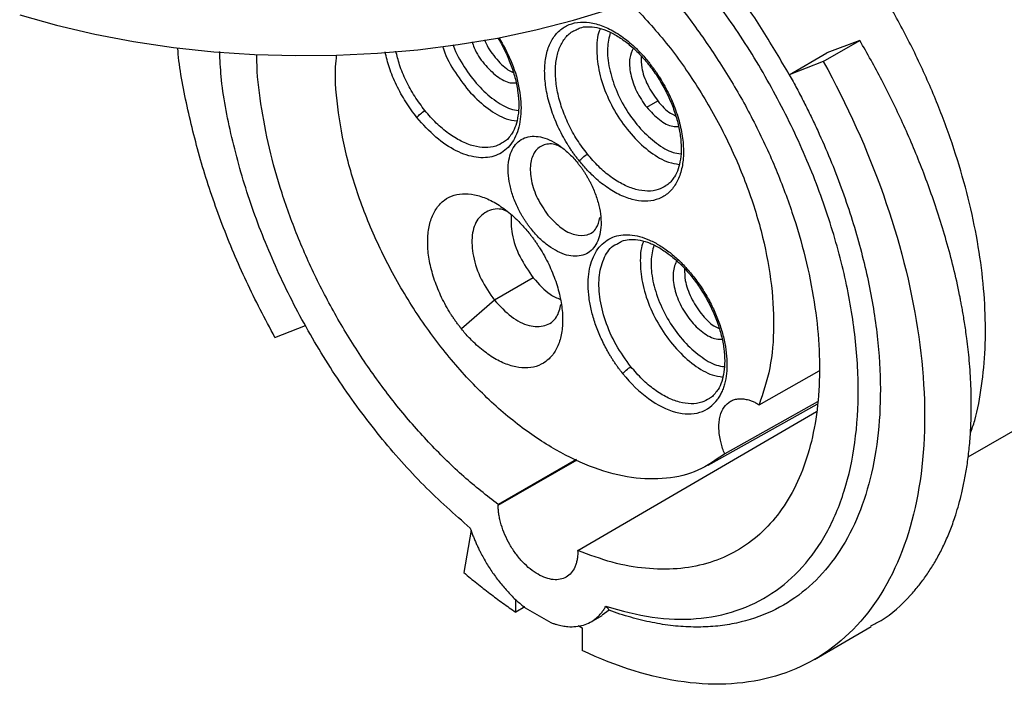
# Model space of a CAD drawing. Header units: inches. Extents: x 0 to 22, y 0 to 17.
# Tile 15 of 20: x 15.4 to 17.9, y 12.1 to 13.8. Entities that reach past the tile are written whole.
import ezdxf

# ---------------------------------------------------------------- set-up
doc = ezdxf.new("R2010")
doc.units = ezdxf.units.IN
doc.header["$LTSCALE"] = 2
doc.header["$MEASUREMENT"] = 0

msp = doc.modelspace()

# ---------------------------------------------------------------- linework, layer by layer
for p, q in [((17.4285, 13.6718), (17.5206, 13.7249)), ((17.5206, 13.7249), (17.4379, 13.6931)), ((17.3431, 13.6384), (17.4379, 13.6931)), ((17.4285, 13.6718), (17.3431, 13.6384)), ((16.9841, 13.5564), (17.0119, 13.5725)), ((16.6988, 13.1268), (16.6013, 13.0706)), ((17.7932, 12.6765), (18.5215, 13.0969)), ((16.6013, 13.0706), (16.5178, 12.9988)), ((16.0483, 12.9772), (16.1252, 13.0073)), ((17.2672, 12.8079), (17.4178, 12.8928)), ((17.4136, 12.8149), (17.1804, 12.6844)), ((16.8108, 12.4407), (17.4111, 12.791)), ((17.139, 12.6557), (17.413, 12.8091)), ((16.807, 12.6701), (16.6104, 12.5564)), ((16.6104, 12.5546), (16.8094, 12.669)), ((16.6104, 12.5564), (16.6104, 12.5546)), ((16.5422, 12.4921), (16.5242, 12.3852)), ((16.8108, 12.4389), (16.8108, 12.4407)), ((16.6549, 12.2856), (16.6549, 12.3183)), ((16.6777, 12.2988), (16.6549, 12.2856)), ((16.6782, 12.2968), (16.7429, 12.2595)), ((16.8444, 12.2617), (16.8723, 12.2777)), ((16.8893, 12.2905), (16.8718, 12.2785)), ((16.8116, 12.252), (16.8219, 12.246)), ((16.8219, 12.246), (16.8219, 12.1892)), ((17.4067, 12.1669), (17.5493, 12.2493))]:
    msp.add_line(p, q)
at = {"flags": 128}
msp.add_lwpolyline([(15.4061, 13.789), (15.499, 13.763), (15.5948, 13.7406), (15.6929, 13.722), (15.7929, 13.7072), (15.8944, 13.6963), (15.997, 13.6894), (16.1002, 13.6864), (16.2034, 13.6874), (16.3063, 13.6923), (16.4084, 13.7013), (16.5093, 13.7141), (16.6084, 13.7308), (16.7054, 13.7513), (16.7998, 13.7755), (16.8911, 13.8033)], dxfattribs=at)
for points, knots in [([(18.5243, 13.0993), (18.5343, 13.1052), (18.5586, 13.1196), (18.5935, 13.1487), (18.6291, 13.1852), (18.6609, 13.2267), (18.6887, 13.2728), (18.7124, 13.3234), (18.7319, 13.3782), (18.747, 13.4369), (18.7576, 13.4991), (18.7636, 13.5645), (18.765, 13.6326), (18.7618, 13.703), (18.754, 13.7752), (18.7418, 13.8489), (18.7253, 13.9236), (18.7044, 13.9989), (18.6795, 14.0743), (18.6506, 14.1496), (18.6179, 14.2242), (18.5816, 14.2977), (18.5419, 14.3698), (18.4991, 14.4401), (18.4533, 14.5081), (18.4048, 14.5734), (18.3539, 14.6358), (18.3009, 14.6948), (18.2459, 14.7501), (18.1894, 14.8015), (18.1316, 14.8485), (18.0728, 14.891), (18.0133, 14.9286), (17.9534, 14.961), (17.8935, 14.9882), (17.8338, 15.0098), (17.7747, 15.0257), (17.7168, 15.0352), (17.6749, 15.0393), (17.6529, 15.0383), (17.6493, 15.0381)], [0, 0, 0, 0, 0.01806, 0.043993, 0.069976, 0.096111, 0.122468, 0.149076, 0.175925, 0.202977, 0.230177, 0.257473, 0.284819, 0.312181, 0.339533, 0.366866, 0.394174, 0.421458, 0.448719, 0.47596, 0.503187, 0.530402, 0.557613, 0.584823, 0.612036, 0.639258, 0.666493, 0.693747, 0.721025, 0.74833, 0.775668, 0.80304, 0.830446, 0.857882, 0.885337, 0.912784, 0.940186, 0.967492, 0.994644, 1, 1, 1, 1]), ([(17.6493, 15.0314), (17.6663, 15.031), (17.7116, 15.03), (17.7902, 15.0118), (17.8829, 14.9786), (17.9773, 14.9307), (18.0716, 14.8697), (18.1644, 14.7961), (18.2545, 14.7112), (18.3404, 14.6163), (18.4209, 14.5126), (18.4948, 14.402), (18.5608, 14.2858), (18.6182, 14.166), (18.6659, 14.0443), (18.7033, 13.9225), (18.7298, 13.8025), (18.745, 13.6861), (18.7487, 13.5749), (18.7409, 13.4707), (18.7216, 13.375), (18.6912, 13.2894), (18.6502, 13.2147), (18.5984, 13.1536), (18.5557, 13.1152), (18.5281, 13.1018), (18.5237, 13.0996)], [0, 0, 0, 0, 0.0263086, 0.0701843, 0.11406, 0.1579357, 0.2018114, 0.2456871, 0.2895628, 0.3334385, 0.3773141, 0.4211898, 0.4650655, 0.5089412, 0.5528169, 0.5966926, 0.6405683, 0.684444, 0.7283197, 0.7721954, 0.8160711, 0.8599468, 0.9038224, 0.9476981, 0.9915738, 1, 1, 1, 1]), ([(17.7989, 12.7354), (17.8027, 12.7463), (17.8154, 12.7833), (17.8282, 12.8547), (17.8372, 12.9481), (17.8369, 13.0477), (17.8279, 13.1517), (17.8101, 13.2592), (17.7837, 13.369), (17.7491, 13.4799), (17.7065, 13.5908), (17.6564, 13.7005), (17.5995, 13.8079), (17.5361, 13.9116), (17.4723, 14.0044), (17.4277, 14.0595), (17.408, 14.0839)], [0, 0, 0, 0, 0.031337, 0.107064, 0.182792, 0.25852, 0.334247, 0.409975, 0.485702, 0.56143, 0.637158, 0.712885, 0.788613, 0.86434, 0.940068, 1, 1, 1, 1]), ([(17.3431, 13.6384), (17.3217, 13.6751), (17.2788, 13.7487), (17.2158, 13.841), (17.1733, 13.8938), (17.1569, 13.9142)], [0, 0, 0, 0, 0.380338, 0.760676, 1, 1, 1, 1]), ([(16.8812, 12.3004), (16.9206, 12.2896), (16.9994, 12.268), (17.1099, 12.2657), (17.2116, 12.2856), (17.3017, 12.3294), (17.3783, 12.3954), (17.4396, 12.4824), (17.4842, 12.5883), (17.511, 12.7107), (17.5196, 12.8468), (17.5096, 12.9935), (17.4814, 13.1473), (17.4354, 13.3049), (17.373, 13.4626), (17.2951, 13.6165), (17.2064, 13.7616), (17.1389, 13.8483), (17.1061, 13.8904)], [0, 0, 0, 0, 0.062721, 0.125441, 0.188162, 0.250883, 0.313603, 0.376324, 0.439044, 0.501765, 0.564486, 0.627206, 0.689927, 0.752648, 0.815368, 0.878089, 0.94081, 1, 1, 1, 1]), ([(17.0274, 13.8558), (17.0351, 13.8474), (17.0696, 13.8095), (17.1259, 13.7334), (17.1948, 13.6293), (17.2558, 13.5196), (17.3083, 13.4067), (17.3515, 13.2922), (17.3847, 13.1781), (17.4073, 13.0659), (17.4192, 12.9576), (17.4199, 12.8547), (17.4096, 12.7589), (17.3884, 12.6716), (17.3566, 12.5943), (17.3147, 12.5282), (17.2634, 12.4742), (17.2035, 12.4332), (17.1359, 12.4059), (17.0616, 12.3926), (16.9819, 12.3939), (16.898, 12.4084), (16.8399, 12.4299), (16.8108, 12.4407)], [0, 0, 0, 0, 0.014011, 0.063311, 0.11261, 0.16191, 0.211209, 0.260508, 0.309808, 0.359107, 0.408407, 0.457706, 0.507006, 0.556305, 0.605604, 0.654904, 0.704203, 0.753503, 0.802802, 0.852102, 0.901401, 0.950701, 1, 1, 1, 1]), ([(16.9408, 13.8219), (16.9704, 13.7904), (17.0299, 13.727), (17.1093, 13.6156), (17.1783, 13.496), (17.2339, 13.3711), (17.2745, 13.245), (17.299, 13.1216), (17.3062, 13.005), (17.2973, 12.8975), (17.2772, 12.8378), (17.2672, 12.8079)], [0, 0, 0, 0, 0.110057, 0.2213, 0.332543, 0.443786, 0.555029, 0.666271, 0.777514, 0.888757, 1, 1, 1, 1]), ([(16.8146, 13.4212), (16.8127, 13.4237), (16.8087, 13.4286), (16.803, 13.4363), (16.7974, 13.4441), (16.792, 13.4521), (16.7842, 13.4643), (16.7743, 13.4811), (16.7632, 13.5026), (16.7534, 13.5245), (16.7423, 13.554), (16.7322, 13.5909), (16.7266, 13.6334), (16.7277, 13.6726), (16.7355, 13.7068), (16.7497, 13.7348), (16.7698, 13.7556), (16.795, 13.7683), (16.8242, 13.7724), (16.8565, 13.7678), (16.8848, 13.7568), (16.9077, 13.7441), (16.9248, 13.7326), (16.9417, 13.7193), (16.9564, 13.706), (16.9689, 13.6933), (16.9793, 13.6819), (16.986, 13.6738), (16.9893, 13.6697)], [0, 0, 0, 0, 0.012528, 0.025029, 0.037523, 0.050029, 0.062566, 0.093825, 0.125111, 0.15637, 0.187656, 0.250126, 0.312595, 0.375065, 0.437534, 0.500003, 0.562473, 0.624942, 0.687412, 0.749881, 0.812351, 0.843609, 0.874896, 0.906154, 0.937441, 0.958303, 0.979126, 1, 1, 1, 1]), ([(16.8064, 13.7518), (16.8097, 13.7535), (16.8181, 13.7579), (16.8354, 13.76), (16.8577, 13.7581), (16.8826, 13.7505), (16.9082, 13.7377), (16.9341, 13.7199), (16.9591, 13.698), (16.9769, 13.6789), (16.986, 13.6677), (16.9879, 13.6654)], [0, 0, 0, 0, 0.078853, 0.204744, 0.338613, 0.467643, 0.594754, 0.721526, 0.848443, 0.969227, 1, 1, 1, 1]), ([(16.8675, 13.7543), (16.8673, 13.7539), (16.86, 13.7419), (16.8572, 13.7062), (16.8614, 13.6513), (16.8801, 13.5912), (16.91, 13.5332), (16.949, 13.4816), (16.9933, 13.4418), (17.0342, 13.4174), (17.0572, 13.414), (17.066, 13.4128)], [0, 0, 0, 0, 0.005002, 0.135724, 0.266446, 0.397167, 0.527889, 0.658611, 0.789332, 0.920054, 1, 1, 1, 1]), ([(16.6126, 13.7319), (16.6229, 13.7134), (16.6452, 13.6736), (16.6642, 13.609), (16.6703, 13.546), (16.661, 13.4923), (16.6372, 13.4526), (16.6011, 13.4303), (16.5556, 13.4274), (16.5049, 13.4442), (16.4526, 13.4784), (16.4214, 13.5133), (16.4058, 13.5307)], [0, 0, 0, 0, 0.088303, 0.189603, 0.290903, 0.392202, 0.493502, 0.594802, 0.696101, 0.797401, 0.8987, 1, 1, 1, 1]), ([(16.6095, 13.7311), (16.6101, 13.7302), (16.6176, 13.7188), (16.6294, 13.6951), (16.6439, 13.661), (16.6542, 13.6267), (16.6606, 13.5936), (16.6628, 13.5625), (16.6609, 13.5344), (16.6549, 13.5104), (16.6485, 13.4945), (16.6434, 13.4884), (16.6423, 13.4871)], [0, 0, 0, 0, 0.011047, 0.13176, 0.2524, 0.372784, 0.492762, 0.612213, 0.731115, 0.849721, 0.968572, 1, 1, 1, 1]), ([(16.8348, 13.4387), (16.826, 13.4505), (16.8083, 13.474), (16.7868, 13.5135), (16.77, 13.5542), (16.7589, 13.5949), (16.7537, 13.6341), (16.7548, 13.6701), (16.7619, 13.7016), (16.7752, 13.7272), (16.7903, 13.7442), (16.8024, 13.7496), (16.8066, 13.7515)], [0, 0, 0, 0, 0.104873, 0.209746, 0.314619, 0.419493, 0.524366, 0.629239, 0.734112, 0.838985, 0.943858, 1, 1, 1, 1]), ([(16.8926, 13.7447), (16.8895, 13.732), (16.8831, 13.7055), (16.8886, 13.6548), (16.9051, 13.6006), (16.9325, 13.5477), (16.968, 13.5007), (17.0084, 13.4645), (17.0439, 13.4429), (17.0635, 13.44), (17.0699, 13.439)], [0, 0, 0, 0, 0.125012, 0.259742, 0.394472, 0.529202, 0.663932, 0.798662, 0.933391, 1, 1, 1, 1]), ([(16.0483, 12.9772), (16.0237, 13.0239), (15.9745, 13.1174), (15.9141, 13.2617), (15.8643, 13.4068), (15.8282, 13.5502), (15.8083, 13.6507), (15.8043, 13.701), (15.8039, 13.7063)], [0, 0, 0, 0, 0.195385, 0.390769, 0.586154, 0.781538, 0.976923, 1, 1, 1, 1]), ([(16.4702, 13.7104), (16.4712, 13.7073), (16.4779, 13.6846), (16.5019, 13.6427), (16.54, 13.5911), (16.5846, 13.5513), (16.6253, 13.5269), (16.6484, 13.5235), (16.6572, 13.5223)], [0, 0, 0, 0, 0.033376, 0.242984, 0.452592, 0.662201, 0.871809, 1, 1, 1, 1]), ([(16.4969, 13.7144), (16.4973, 13.713), (16.5031, 13.6938), (16.5244, 13.6572), (16.559, 13.6102), (16.5996, 13.574), (16.6351, 13.5524), (16.6546, 13.5495), (16.6611, 13.5485)], [0, 0, 0, 0, 0.016404, 0.235254, 0.454104, 0.672954, 0.891803, 1, 1, 1, 1]), ([(16.5448, 13.7214), (16.5463, 13.7163), (16.5525, 13.6966), (16.5747, 13.6641), (16.6066, 13.6332), (16.636, 13.6166), (16.6506, 13.6177), (16.6553, 13.618)], [0, 0, 0, 0, 0.091661, 0.352687, 0.613713, 0.87474, 1, 1, 1, 1]), ([(16.5765, 13.7261), (16.5769, 13.7248), (16.5822, 13.709), (16.6028, 13.6811), (16.6281, 13.6534), (16.6438, 13.6464), (16.6482, 13.6444)], [0, 0, 0, 0, 0.035843, 0.438801, 0.841759, 1, 1, 1, 1]), ([(16.9504, 13.7048), (16.9468, 13.6971), (16.9388, 13.68), (16.942, 13.6406), (16.9567, 13.5957), (16.975, 13.5695), (16.9841, 13.5564)], [0, 0, 0, 0, 0.211704, 0.474469, 0.737235, 1, 1, 1, 1]), ([(17.5483, 12.2512), (17.5569, 12.2555), (17.5946, 12.2742), (17.6326, 12.3106), (17.6677, 12.3507), (17.6863, 12.3753), (17.7039, 12.402), (17.7204, 12.4309), (17.7357, 12.4619), (17.7497, 12.4952), (17.7609, 12.5271), (17.7701, 12.5576), (17.7777, 12.587), (17.7847, 12.6197), (17.7909, 12.6557), (17.7959, 12.6954), (17.7995, 12.7388), (17.8016, 12.7922), (17.8009, 12.8526), (17.7967, 12.916), (17.7915, 12.9628), (17.7871, 12.9948), (17.7842, 13.014), (17.7814, 13.0314), (17.7787, 13.0471), (17.7761, 13.061), (17.7738, 13.0731), (17.7678, 13.1035), (17.7569, 13.1523), (17.739, 13.2194), (17.7194, 13.2839), (17.6985, 13.3454), (17.6694, 13.423), (17.6299, 13.5161), (17.5779, 13.6232), (17.5394, 13.6915), (17.5206, 13.7249)], [0, 0, 0, 0, 0.0253669, 0.1102012, 0.1355276, 0.1613304, 0.1876099, 0.2143658, 0.2415984, 0.2693075, 0.2974932, 0.3176248, 0.3394104, 0.3628499, 0.3879434, 0.4146908, 0.443092, 0.4731471, 0.5166455, 0.5544554, 0.586576, 0.5986009, 0.6095806, 0.6195149, 0.628404, 0.6362477, 0.6430461, 0.6487991, 0.6874262, 0.7243032, 0.7594299, 0.7928064, 0.8244326, 0.8854341, 0.9439566, 1, 1, 1, 1]), ([(16.5399, 12.4974), (16.5006, 12.5321), (16.4218, 12.6015), (16.3113, 12.7268), (16.2096, 12.864), (16.1195, 13.0118), (16.043, 13.1663), (15.9815, 13.3241), (15.9377, 13.4811), (15.9133, 13.607), (15.9104, 13.676), (15.9095, 13.697)], [0, 0, 0, 0, 0.118544, 0.237087, 0.355631, 0.474175, 0.592718, 0.711262, 0.829806, 0.948349, 1, 1, 1, 1]), ([(16.6104, 12.5564), (16.5813, 12.5792), (16.5232, 12.6248), (16.4393, 12.7071), (16.3596, 12.7979), (16.2853, 12.8969), (16.2177, 13.0023), (16.1578, 13.1125), (16.1065, 13.2257), (16.0647, 13.3401), (16.0326, 13.4543), (16.0122, 13.5655), (16.0026, 13.6445), (16.0032, 13.6838), (16.0033, 13.6893)], [0, 0, 0, 0, 0.0895751, 0.1791503, 0.2687254, 0.3583005, 0.4478756, 0.5374508, 0.6270259, 0.716601, 0.8061762, 0.8957513, 0.9853264, 1, 1, 1, 1]), ([(17.1804, 12.6844), (17.1586, 12.669), (17.1152, 12.6384), (17.0351, 12.6193), (16.9472, 12.621), (16.853, 12.6453), (16.7558, 12.6908), (16.6584, 12.7562), (16.5639, 12.8396), (16.4753, 12.9384), (16.3953, 13.0494), (16.3264, 13.1692), (16.2709, 13.294), (16.2299, 13.4203), (16.2066, 13.5429), (16.198, 13.6334), (16.2028, 13.6779), (16.2038, 13.6875)], [0, 0, 0, 0, 0.0700651, 0.1401301, 0.2101952, 0.2802602, 0.3503253, 0.4203904, 0.4904554, 0.5605205, 0.6305856, 0.7006506, 0.7707157, 0.8407807, 0.9108458, 0.9809109, 1, 1, 1, 1]), ([(16.4058, 13.5307), (16.3963, 13.5435), (16.3771, 13.569), (16.3538, 13.6119), (16.3358, 13.6547), (16.3289, 13.6825), (16.3257, 13.6957)], [0, 0, 0, 0, 0.2565716, 0.5131432, 0.7697148, 1, 1, 1, 1]), ([(16.426, 13.5482), (16.4172, 13.56), (16.3995, 13.5835), (16.3781, 13.623), (16.3618, 13.6615), (16.3557, 13.6862), (16.3529, 13.6975)], [0, 0, 0, 0, 0.26078, 0.52156, 0.78234, 1, 1, 1, 1]), ([(16.9701, 13.6853), (16.9701, 13.6758), (16.9701, 13.6533), (16.9848, 13.6116), (17.0029, 13.5855), (17.0119, 13.5725)], [0, 0, 0, 0, 0.2668127, 0.6334063, 1, 1, 1, 1]), ([(16.9893, 13.6697), (16.9913, 13.6672), (16.9952, 13.6623), (17.0009, 13.6546), (17.0065, 13.6468), (17.0119, 13.6388), (17.0198, 13.6266), (17.0297, 13.6098), (17.0408, 13.5883), (17.0506, 13.5664), (17.0617, 13.5369), (17.0718, 13.5), (17.0774, 13.4575), (17.0763, 13.4183), (17.0685, 13.3841), (17.0542, 13.3561), (17.0342, 13.3353), (17.009, 13.3226), (16.9797, 13.3185), (16.9475, 13.3231), (16.9191, 13.3341), (16.8963, 13.3468), (16.8792, 13.3583), (16.8623, 13.3716), (16.8476, 13.3849), (16.8351, 13.3976), (16.8247, 13.409), (16.818, 13.4171), (16.8146, 13.4212)], [0, 0, 0, 0, 0.012528, 0.025029, 0.037523, 0.050029, 0.062566, 0.093825, 0.125111, 0.15637, 0.187656, 0.250126, 0.312595, 0.375065, 0.437534, 0.500003, 0.562473, 0.624942, 0.687412, 0.749881, 0.812351, 0.843609, 0.874896, 0.906154, 0.937441, 0.958303, 0.979126, 1, 1, 1, 1]), ([(17.4285, 13.6718), (17.4887, 13.5629), (17.5398, 13.4495), (17.6199, 13.2223), (17.649, 13.1085), (17.6828, 12.8896), (17.6876, 12.7843), (17.6726, 12.5906), (17.6527, 12.502), (17.5899, 12.3484), (17.5469, 12.2834), (17.4412, 12.182), (17.3784, 12.1456), (17.238, 12.1041), (17.1604, 12.0991), (16.9962, 12.1208), (16.9096, 12.1476), (16.8219, 12.1892)], [0, 0, 0, 0, 0.125, 0.125, 0.25, 0.25, 0.375, 0.375, 0.5, 0.5, 0.625, 0.625, 0.75, 0.75, 0.875, 0.875, 1, 1, 1, 1]), ([(16.9879, 13.6654), (16.9918, 13.6604), (17.0033, 13.6456), (17.0206, 13.619), (17.0384, 13.5857), (17.0526, 13.5514), (17.0631, 13.5172), (17.0694, 13.4841), (17.0716, 13.453), (17.0697, 13.4249), (17.0638, 13.4009), (17.0573, 13.385), (17.0522, 13.3788), (17.0511, 13.3776)], [0, 0, 0, 0, 0.053557, 0.156397, 0.259368, 0.362278, 0.464969, 0.567313, 0.669207, 0.770634, 0.871808, 0.973191, 1, 1, 1, 1]), ([(17.3431, 13.6384), (17.3463, 13.6326), (17.3527, 13.621), (17.3621, 13.6036), (17.3713, 13.5861), (17.3803, 13.5686), (17.3891, 13.551), (17.3978, 13.5333), (17.4062, 13.5155), (17.4228, 13.4799), (17.4463, 13.4261), (17.4743, 13.354), (17.499, 13.2816), (17.5274, 13.1855), (17.5541, 13.0666), (17.5715, 12.9286), (17.5738, 12.7977), (17.5611, 12.6763), (17.5336, 12.5666), (17.4918, 12.4705), (17.4365, 12.3897), (17.3685, 12.3258), (17.2893, 12.2799), (17.2149, 12.2573), (17.1513, 12.2489), (17.1018, 12.2474), (17.0506, 12.2507), (17.0067, 12.2576), (16.9711, 12.2655), (16.9441, 12.2726), (16.9168, 12.2808), (16.8985, 12.2873), (16.8893, 12.2905)], [0, 0, 0, 0, 0.007823, 0.01564, 0.023453, 0.031264, 0.039075, 0.046888, 0.054707, 0.062532, 0.093788, 0.125053, 0.156309, 0.187573, 0.250059, 0.312545, 0.37503, 0.437516, 0.500001, 0.562487, 0.624972, 0.687458, 0.749943, 0.812429, 0.843685, 0.87495, 0.906206, 0.93747, 0.95311, 0.968733, 0.984357, 1, 1, 1, 1]), ([(16.9841, 13.5564), (16.9945, 13.5453), (17.0152, 13.5232), (17.0448, 13.5071), (17.0594, 13.5082), (17.0641, 13.5085)], [0, 0, 0, 0, 0.403246, 0.806492, 1, 1, 1, 1]), ([(17.0119, 13.5725), (17.0224, 13.5605), (17.0369, 13.5438), (17.0526, 13.5369), (17.057, 13.5349)], [0, 0, 0, 0, 0.71803, 1, 1, 1, 1]), ([(16.4058, 13.5307), (16.4076, 13.5332), (16.4108, 13.5365), (16.4182, 13.5429), (16.4224, 13.546), (16.426, 13.5482)], [0, 0, 0, 0, 0.5, 0.5, 1, 1, 1, 1]), ([(16.6238, 13.4686), (16.6175, 13.4649), (16.6038, 13.4568), (16.5779, 13.4538), (16.5483, 13.4579), (16.5169, 13.47), (16.4853, 13.4896), (16.4542, 13.5155), (16.4354, 13.5373), (16.426, 13.5482)], [0, 0, 0, 0, 0.124057, 0.270047, 0.416038, 0.562028, 0.708019, 0.854009, 1, 1, 1, 1]), ([(16.6423, 13.4871), (16.6395, 13.483), (16.6342, 13.4752), (16.6271, 13.4708), (16.6238, 13.4687)], [0, 0, 0, 0, 0.527996, 1, 1, 1, 1]), ([(16.6939, 13.2494), (16.6922, 13.2515), (16.6889, 13.2556), (16.6842, 13.2621), (16.6796, 13.2688), (16.6752, 13.2755), (16.671, 13.2824), (16.667, 13.2894), (16.6632, 13.2966), (16.656, 13.3111), (16.6468, 13.3334), (16.6387, 13.363), (16.6349, 13.3915), (16.6357, 13.4176), (16.6409, 13.4406), (16.6505, 13.4593), (16.6638, 13.4733), (16.6807, 13.4817), (16.7003, 13.4845), (16.7219, 13.4814), (16.7446, 13.4726), (16.7639, 13.4608), (16.7789, 13.4489), (16.79, 13.4389), (16.8007, 13.4279), (16.8074, 13.4198), (16.8108, 13.4157)], [0, 0, 0, 0, 0.015772, 0.031432, 0.047016, 0.062563, 0.078112, 0.0937, 0.109366, 0.125148, 0.187606, 0.250107, 0.312565, 0.375065, 0.437524, 0.500024, 0.562483, 0.624983, 0.687442, 0.749942, 0.812401, 0.874901, 0.906155, 0.937451, 0.968715, 1, 1, 1, 1]), ([(16.771, 13.4544), (16.7663, 13.457), (16.75, 13.4661), (16.7246, 13.4638), (16.701, 13.4473), (16.6895, 13.4146), (16.692, 13.3724), (16.7074, 13.3258), (16.7262, 13.2988), (16.7356, 13.2852)], [0, 0, 0, 0, 0.062272, 0.21856, 0.374848, 0.531136, 0.687424, 0.843712, 1, 1, 1, 1]), ([(16.8146, 13.4212), (16.8164, 13.4237), (16.8196, 13.427), (16.827, 13.4334), (16.8312, 13.4365), (16.8348, 13.4387)], [0, 0, 0, 0, 0.5, 0.5, 1, 1, 1, 1]), ([(17.0326, 13.3591), (17.0263, 13.3554), (17.0126, 13.3473), (16.9867, 13.3443), (16.9571, 13.3484), (16.9257, 13.3605), (16.8941, 13.3801), (16.863, 13.406), (16.8442, 13.4278), (16.8348, 13.4387)], [0, 0, 0, 0, 0.124057, 0.270047, 0.416038, 0.562028, 0.708019, 0.854009, 1, 1, 1, 1]), ([(16.8108, 13.4157), (16.8125, 13.4136), (16.8158, 13.4095), (16.8205, 13.403), (16.8251, 13.3964), (16.8295, 13.3896), (16.8337, 13.3827), (16.8377, 13.3757), (16.8415, 13.3685), (16.8487, 13.354), (16.8579, 13.3317), (16.866, 13.3021), (16.8698, 13.2736), (16.869, 13.2475), (16.8638, 13.2245), (16.8542, 13.2058), (16.8409, 13.1918), (16.824, 13.1834), (16.8044, 13.1806), (16.7828, 13.1837), (16.7601, 13.1925), (16.7408, 13.2043), (16.7258, 13.2162), (16.7147, 13.2262), (16.704, 13.2372), (16.6973, 13.2453), (16.6939, 13.2494)], [0, 0, 0, 0, 0.015772, 0.031432, 0.047016, 0.062563, 0.078112, 0.0937, 0.109366, 0.125148, 0.187606, 0.250107, 0.312565, 0.375065, 0.437524, 0.500024, 0.562483, 0.624983, 0.687442, 0.749942, 0.812401, 0.874901, 0.906155, 0.937451, 0.968715, 1, 1, 1, 1]), ([(17.0511, 13.3776), (17.0483, 13.3735), (17.043, 13.3657), (17.0359, 13.3613), (17.0326, 13.3592)], [0, 0, 0, 0, 0.527996, 1, 1, 1, 1]), ([(16.5178, 12.9988), (16.5159, 13.0013), (16.5121, 13.0061), (16.5065, 13.0135), (16.5011, 13.0211), (16.4958, 13.0289), (16.4882, 13.0408), (16.4786, 13.057), (16.4678, 13.078), (16.4583, 13.0993), (16.4475, 13.128), (16.4376, 13.1639), (16.4322, 13.2052), (16.4333, 13.2432), (16.4409, 13.2765), (16.4547, 13.3038), (16.4742, 13.324), (16.4987, 13.3363), (16.5271, 13.3403), (16.5585, 13.3358), (16.586, 13.3252), (16.6083, 13.3128), (16.6249, 13.3016), (16.6413, 13.2886), (16.6556, 13.2757), (16.6677, 13.2634), (16.6779, 13.2523), (16.6844, 13.2444), (16.6876, 13.2405)], [0, 0, 0, 0, 0.012528, 0.025029, 0.037523, 0.050029, 0.062566, 0.093824, 0.125111, 0.156369, 0.187656, 0.250126, 0.312595, 0.375065, 0.437534, 0.500003, 0.562473, 0.624942, 0.687412, 0.749881, 0.812351, 0.843609, 0.874896, 0.906154, 0.937441, 0.958302, 0.979126, 1, 1, 1, 1]), ([(16.6339, 13.2936), (16.6322, 13.2945), (16.6157, 13.3032), (16.5872, 13.2989), (16.5569, 13.2783), (16.5423, 13.2363), (16.5454, 13.1823), (16.5651, 13.1225), (16.5892, 13.0879), (16.6013, 13.0706)], [0, 0, 0, 0, 0.0187219, 0.1822682, 0.3458146, 0.5093609, 0.6729073, 0.8364536, 1, 1, 1, 1]), ([(16.6429, 13.286), (16.6428, 13.2703), (16.6425, 13.2374), (16.6628, 13.1786), (16.6868, 13.1441), (16.6988, 13.1268)], [0, 0, 0, 0, 0.3136241, 0.6568121, 1, 1, 1, 1]), ([(16.7356, 13.2852), (16.7464, 13.2736), (16.7679, 13.2504), (16.804, 13.2331), (16.8356, 13.2329), (16.8588, 13.2485), (16.8642, 13.2693), (16.8666, 13.2788)], [0, 0, 0, 0, 0.20715, 0.414301, 0.621451, 0.828602, 1, 1, 1, 1]), ([(16.6876, 13.2405), (16.6895, 13.238), (16.6934, 13.2332), (16.6989, 13.2258), (16.7043, 13.2182), (16.7096, 13.2104), (16.7173, 13.1985), (16.7269, 13.1823), (16.7377, 13.1613), (16.7472, 13.14), (16.758, 13.1113), (16.7678, 13.0754), (16.7733, 13.0341), (16.7722, 12.9961), (16.7646, 12.9628), (16.7507, 12.9355), (16.7312, 12.9153), (16.7068, 12.903), (16.6783, 12.899), (16.647, 12.9035), (16.6194, 12.9141), (16.5972, 12.9265), (16.5805, 12.9377), (16.5641, 12.9507), (16.5498, 12.9636), (16.5377, 12.9759), (16.5275, 12.987), (16.5211, 12.9949), (16.5178, 12.9988)], [0, 0, 0, 0, 0.012528, 0.025029, 0.037523, 0.050029, 0.062566, 0.093824, 0.125111, 0.156369, 0.187656, 0.250126, 0.312595, 0.375065, 0.437534, 0.500003, 0.562473, 0.624942, 0.687412, 0.749881, 0.812351, 0.843609, 0.874896, 0.906154, 0.937441, 0.958302, 0.979126, 1, 1, 1, 1]), ([(16.9242, 12.8859), (16.9223, 12.8882), (16.9186, 12.8929), (16.9132, 12.9001), (16.908, 12.9074), (16.9029, 12.9148), (16.898, 12.9224), (16.8932, 12.9301), (16.8885, 12.9379), (16.8795, 12.9537), (16.8674, 12.9781), (16.8543, 13.0114), (16.8446, 13.0446), (16.8386, 13.077), (16.8362, 13.108), (16.8377, 13.1369), (16.8429, 13.1631), (16.8519, 13.1859), (16.8642, 13.2049), (16.8797, 13.2197), (16.8981, 13.23), (16.919, 13.2355), (16.9418, 13.2362), (16.9661, 13.2319), (16.9915, 13.2228), (17.0173, 13.2092), (17.0429, 13.1912), (17.0679, 13.1693), (17.0916, 13.144), (17.1136, 13.1157), (17.1335, 13.0852), (17.1506, 13.0531), (17.1648, 13.02), (17.1756, 12.9867), (17.1829, 12.954), (17.1864, 12.9224), (17.1863, 12.8927), (17.1829, 12.8701), (17.1784, 12.8536), (17.1741, 12.8421), (17.169, 12.8314), (17.1649, 12.8251), (17.1628, 12.822)], [0, 0, 0, 0, 0.007854, 0.015676, 0.023477, 0.031269, 0.039061, 0.046864, 0.054689, 0.062547, 0.093785, 0.125041, 0.156279, 0.187535, 0.218773, 0.250029, 0.281267, 0.312523, 0.343761, 0.375017, 0.406255, 0.437511, 0.468749, 0.500005, 0.531243, 0.562499, 0.593737, 0.624993, 0.656231, 0.687487, 0.718725, 0.749981, 0.781219, 0.812475, 0.843713, 0.874969, 0.906207, 0.937463, 0.953137, 0.968727, 0.98432, 1, 1, 1, 1]), ([(16.9443, 12.9034), (16.9313, 12.9213), (16.9054, 12.9573), (16.8785, 13.019), (16.8638, 13.0799), (16.8629, 13.1359), (16.8766, 13.1805), (16.8949, 13.2075), (16.9109, 13.213), (16.9146, 13.2143)], [0, 0, 0, 0, 0.158776, 0.317552, 0.476328, 0.635105, 0.793881, 0.952657, 1, 1, 1, 1]), ([(16.9142, 13.2157), (16.918, 13.2177), (16.927, 13.2224), (16.9449, 13.2247), (16.9673, 13.2228), (16.9921, 13.2152), (17.0178, 13.2024), (17.0437, 13.1846), (17.0687, 13.1627), (17.0864, 13.1436), (17.0956, 13.1324), (17.0974, 13.1301)], [0, 0, 0, 0, 0.091037, 0.215263, 0.347361, 0.474684, 0.600114, 0.725209, 0.850448, 0.969634, 1, 1, 1, 1]), ([(16.9771, 13.219), (16.9768, 13.2185), (16.9695, 13.2066), (16.9667, 13.1709), (16.9709, 13.116), (16.9896, 13.0559), (17.0195, 12.9979), (17.0585, 12.9463), (17.1029, 12.9065), (17.1437, 12.8821), (17.1668, 12.8787), (17.1755, 12.8775)], [0, 0, 0, 0, 0.005002, 0.135724, 0.266446, 0.397167, 0.527889, 0.658611, 0.789332, 0.920054, 1, 1, 1, 1]), ([(17.0021, 13.2094), (16.999, 13.1967), (16.9926, 13.1702), (16.9981, 13.1195), (17.0147, 13.0653), (17.042, 13.0124), (17.0775, 12.9654), (17.1179, 12.9292), (17.1535, 12.9076), (17.173, 12.9046), (17.1795, 12.9037)], [0, 0, 0, 0, 0.125012, 0.259742, 0.394472, 0.529202, 0.663932, 0.798662, 0.933391, 1, 1, 1, 1]), ([(17.0621, 13.1754), (17.0575, 13.166), (17.0485, 13.1471), (17.0514, 13.1052), (17.0665, 13.0609), (17.0926, 13.0193), (17.125, 12.9883), (17.1543, 12.9718), (17.1689, 12.9728), (17.1736, 12.9732)], [0, 0, 0, 0, 0.154324, 0.308648, 0.462972, 0.617296, 0.77162, 0.925944, 1, 1, 1, 1]), ([(17.0797, 13.15), (17.0796, 13.1405), (17.0795, 13.118), (17.0947, 13.0765), (17.1203, 13.0362), (17.1465, 13.0085), (17.1622, 13.0016), (17.1666, 12.9996)], [0, 0, 0, 0, 0.1766322, 0.4193203, 0.6620083, 0.9046964, 1, 1, 1, 1]), ([(16.6988, 13.1268), (16.7126, 13.1113), (16.7345, 13.0865), (16.7583, 13.0765), (16.7671, 13.0728)], [0, 0, 0, 0, 0.629136, 1, 1, 1, 1]), ([(17.0974, 13.1301), (17.1014, 13.1251), (17.1129, 13.1103), (17.1302, 13.0837), (17.1479, 13.0504), (17.1622, 13.0161), (17.1726, 12.9819), (17.1789, 12.9488), (17.1811, 12.9177), (17.1792, 12.8896), (17.1733, 12.8655), (17.1668, 12.8496), (17.1617, 12.8434), (17.1605, 12.8421)], [0, 0, 0, 0, 0.053492, 0.156208, 0.259054, 0.361839, 0.464405, 0.566625, 0.668396, 0.7697, 0.870751, 0.972012, 1, 1, 1, 1]), ([(16.6013, 13.0706), (16.6151, 13.0557), (16.6427, 13.026), (16.6889, 13.0037), (16.7293, 13.0036), (16.7589, 13.0232), (16.7657, 13.0495), (16.7687, 13.0611)], [0, 0, 0, 0, 0.2083927, 0.4167853, 0.625178, 0.8335707, 1, 1, 1, 1]), ([(16.9242, 12.8859), (16.9259, 12.8884), (16.9291, 12.8917), (16.9365, 12.8981), (16.9407, 12.9012), (16.9443, 12.9034)], [0, 0, 0, 0, 0.5, 0.5, 1, 1, 1, 1]), ([(17.1421, 12.8238), (17.1358, 12.8201), (17.1221, 12.812), (17.0962, 12.809), (17.0666, 12.8131), (17.0353, 12.8252), (17.0036, 12.8447), (16.9726, 12.8707), (16.9537, 12.8925), (16.9443, 12.9034)], [0, 0, 0, 0, 0.124057, 0.270047, 0.416038, 0.562028, 0.708019, 0.854009, 1, 1, 1, 1]), ([(16.9242, 12.8859), (16.944, 12.8612), (16.9661, 12.8399), (17.0114, 12.8068), (17.0346, 12.7951), (17.0788, 12.7833), (17.0997, 12.7831), (17.136, 12.7943), (17.1514, 12.8057), (17.1628, 12.822)], [0, 0, 0, 0, 0.25, 0.25, 0.5, 0.5, 0.75, 0.75, 1, 1, 1, 1]), ([(17.1605, 12.8421), (17.1578, 12.838), (17.1525, 12.8304), (17.1455, 12.826), (17.1421, 12.8239)], [0, 0, 0, 0, 0.52399, 1, 1, 1, 1]), ([(17.1804, 12.6844), (17.1795, 12.6867), (17.1777, 12.6912), (17.1753, 12.698), (17.1731, 12.7049), (17.1713, 12.7117), (17.1689, 12.7218), (17.1666, 12.7351), (17.1656, 12.751), (17.1663, 12.7659), (17.1696, 12.784), (17.178, 12.803), (17.1917, 12.8155), (17.2051, 12.8211), (17.2162, 12.8231), (17.2282, 12.8227), (17.2394, 12.8204), (17.2495, 12.8169), (17.2583, 12.813), (17.2642, 12.8096), (17.2672, 12.8079)], [0, 0, 0, 0, 0.0250872, 0.0500719, 0.0750261, 0.1000224, 0.1251329, 0.1876237, 0.2501873, 0.3126782, 0.3752418, 0.5000129, 0.6247841, 0.6872749, 0.7498385, 0.8123294, 0.874893, 0.9166352, 0.9582255, 1, 1, 1, 1]), ([(16.8108, 12.4389), (16.8108, 12.437), (16.8107, 12.4332), (16.8104, 12.4277), (16.8098, 12.4225), (16.8089, 12.4174), (16.8079, 12.4125), (16.8066, 12.4078), (16.805, 12.4033), (16.8015, 12.3947), (16.7945, 12.3836), (16.7819, 12.3732), (16.7667, 12.3675), (16.7492, 12.3669), (16.7303, 12.3711), (16.7106, 12.3803), (16.6909, 12.3938), (16.672, 12.4114), (16.6545, 12.4322), (16.6393, 12.4555), (16.6267, 12.4804), (16.619, 12.5017), (16.6145, 12.5186), (16.6121, 12.5309), (16.6106, 12.543), (16.6105, 12.5507), (16.6104, 12.5546)], [0, 0, 0, 0, 0.015771, 0.03143, 0.047014, 0.062561, 0.078109, 0.093698, 0.109364, 0.125146, 0.1876, 0.250103, 0.312557, 0.375061, 0.437515, 0.500018, 0.562472, 0.624976, 0.68743, 0.749933, 0.812387, 0.874891, 0.906312, 0.937433, 0.968561, 1, 1, 1, 1]), ([(16.5399, 12.4974), (16.5411, 12.4942), (16.5433, 12.4877), (16.5469, 12.478), (16.5508, 12.4684), (16.555, 12.4588), (16.5594, 12.4492), (16.5671, 12.4334), (16.579, 12.4116), (16.5961, 12.3848), (16.6149, 12.3595), (16.6317, 12.34), (16.6456, 12.3255), (16.6563, 12.3153), (16.6672, 12.3056), (16.6746, 12.2997), (16.6782, 12.2968)], [0, 0, 0, 0, 0.041776, 0.083426, 0.125014, 0.166607, 0.208271, 0.25007, 0.374997, 0.50001, 0.624937, 0.749949, 0.812557, 0.874953, 0.93736, 1, 1, 1, 1]), ([(16.5242, 12.3852), (16.5296, 12.3806), (16.5404, 12.3716), (16.5566, 12.3584), (16.5729, 12.3455), (16.5892, 12.3329), (16.6056, 12.3206), (16.622, 12.3086), (16.6384, 12.2969), (16.6494, 12.2894), (16.6549, 12.2856)], [0, 0, 0, 0, 0.125134, 0.250154, 0.375096, 0.5, 0.624904, 0.749846, 0.874866, 1, 1, 1, 1]), ([(16.7429, 12.2595), (16.7454, 12.2586), (16.7503, 12.2568), (16.7576, 12.2546), (16.7649, 12.2527), (16.772, 12.2512), (16.779, 12.2501), (16.7906, 12.2489), (16.8063, 12.249), (16.825, 12.2527), (16.8422, 12.2597), (16.8549, 12.2683), (16.8641, 12.2767), (16.8704, 12.2838), (16.8762, 12.2917), (16.8796, 12.2975), (16.8812, 12.3004)], [0, 0, 0, 0, 0.041776, 0.083426, 0.125014, 0.166607, 0.208271, 0.25007, 0.374997, 0.50001, 0.624937, 0.749949, 0.812557, 0.874953, 0.93736, 1, 1, 1, 1]), ([(16.8812, 12.3004), (16.882, 12.2997), (16.8834, 12.2983), (16.8852, 12.2964), (16.8867, 12.2947), (16.8879, 12.2931), (16.8888, 12.2917), (16.8892, 12.2909), (16.8893, 12.2905)], [0, 0, 0, 0, 0.1695878, 0.3378486, 0.504899, 0.670859, 0.835851, 1, 1, 1, 1])]:
    msp.add_open_spline(points, degree=3, knots=knots)

doc.saveas('drawing.dxf')
